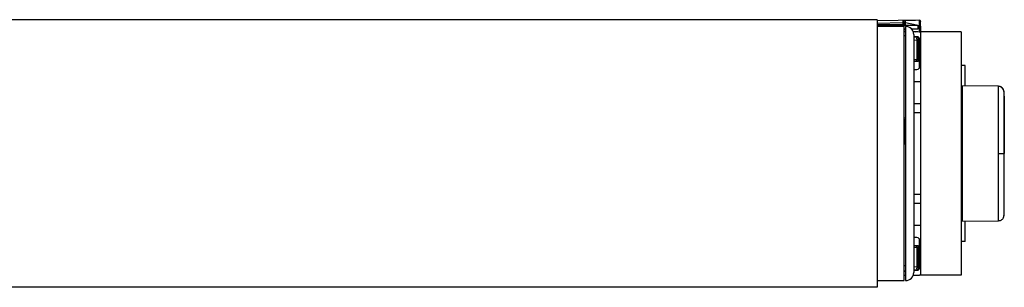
# Model space of a CAD drawing. Header units: millimetres. Extents: x 0 to 420, y 0 to 297.
# Tile 20 of 21: x 310 to 356, y 233 to 245. Entities that reach past the tile are written whole.
import ezdxf

# ---------------------------------------------------------------- set-up
doc = ezdxf.new("R2010")
doc.units = ezdxf.units.MM

msp = doc.modelspace()

# ---------------------------------------------------------------- linework, layer by layer
at = {"color": 7, "linetype": 'Continuous', "lineweight": 25}
for p, q in [((350.1181, 245.3495), (274.3164, 245.3495)), ((350.1181, 245.3495), (350.1181, 232.8422)), ((352.0752, 245.3237), (350.1181, 245.2895)), ((352.0752, 245.3203), (352.0785, 245.3203)), ((352.0785, 245.3203), (352.0785, 245.069)), ((350.1181, 245.1935), (351.3171, 245.2145)), ((351.3171, 245.1101), (350.1181, 245.1311)), ((350.1181, 245.0968), (351.3814, 245.0968)), ((351.3814, 245.0336), (350.1181, 245.0377)), ((351.3171, 245.2145), (351.3171, 245.1101)), ((351.3814, 245.1523), (351.3814, 245.2393)), ((351.3814, 245.1232), (351.3814, 245.1523)), ((351.3814, 245.0968), (352.0131, 245.0968)), ((351.3814, 245.0336), (351.3814, 245.0968)), ((351.3814, 233.158), (351.3814, 245.0336)), ((351.4446, 244.9073), (351.3814, 244.9073)), ((351.3814, 244.8871), (351.4446, 244.8739)), ((351.4424, 245.2018), (351.4424, 245.2236)), ((351.9454, 245.0968), (351.4424, 245.2018)), ((351.4446, 245.0336), (351.4446, 244.0291)), ((352.0131, 244.9073), (351.7271, 244.9073)), ((352.0131, 245.0968), (352.0131, 244.9073)), ((352.0785, 245.069), (352.0131, 245.0827)), ((352.1394, 245.2586), (352.1394, 245.2605)), ((352.1394, 245.0533), (352.1394, 245.2586)), ((352.1394, 245.0533), (352.1394, 244.7809)), ((351.4446, 244.7809), (351.3814, 244.7809)), ((351.4446, 244.5914), (351.3814, 244.5914)), ((351.7942, 244.8009), (351.89, 244.7809)), ((352.0131, 244.7809), (351.8019, 244.7809)), ((351.8236, 244.6546), (351.8236, 233.537)), ((351.9752, 244.5535), (351.8236, 244.5535)), ((351.9735, 244.5266), (351.8236, 244.5226)), ((351.8236, 244.3977), (351.9735, 244.4017)), ((351.9735, 244.4017), (351.9735, 243.4664)), ((352.0384, 243.5336), (352.0384, 244.4634)), ((352.0384, 244.4634), (352.0889, 244.4634)), ((352.0889, 244.4634), (352.0873, 244.4827)), ((352.0889, 243.5336), (352.0889, 244.4634)), ((352.1015, 243.1512), (352.1015, 244.4272)), ((354.0345, 244.7809), (352.1394, 244.7809)), ((352.1394, 244.7809), (352.1394, 233.4107)), ((354.0345, 244.7809), (354.0345, 233.4107)), ((351.4446, 244.0291), (351.4446, 233.158)), ((351.9735, 243.4664), (351.8236, 243.4699)), ((352.0384, 243.5336), (352.0889, 243.5336)), ((352.0752, 243.4537), (352.0752, 243.074)), ((351.8236, 243.4081), (351.973, 243.4046)), ((351.8236, 243.0249), (351.9752, 243.0249)), ((354.224, 243.2017), (354.0345, 243.2017)), ((354.224, 242.2526), (354.224, 243.2017)), ((351.8236, 242.4627), (352.1394, 242.4627)), ((352.1394, 242.4437), (351.8236, 242.4437)), ((352.0752, 242.4627), (352.0752, 242.4437)), ((354.0976, 242.1922), (354.0345, 242.1911)), ((355.7896, 242.2389), (354.0976, 242.2537)), ((354.0976, 235.938), (354.0976, 242.2537)), ((351.8236, 241.433), (352.1394, 241.433)), ((352.1394, 241.4141), (351.8236, 241.4141)), ((352.0752, 241.433), (352.0752, 241.4141)), ((351.3814, 240.7653), (351.4446, 240.7653)), ((351.394, 240.6823), (351.394, 239.5447)), ((352.1394, 240.9909), (351.8236, 240.9909)), ((351.3814, 239.5447), (351.4446, 239.5447)), ((356.0385, 239.0958), (356.0558, 239.0958)), ((351.8236, 237.2008), (352.1394, 237.2008)), ((351.8236, 236.7776), (352.1394, 236.7776)), ((352.1394, 236.7586), (351.8236, 236.7586)), ((352.0752, 236.7776), (352.0752, 236.7586)), ((351.8236, 235.7479), (352.1394, 235.7479)), ((352.1394, 235.729), (351.8236, 235.729)), ((352.0752, 235.7479), (352.0752, 235.729)), ((354.0345, 236.0006), (354.0976, 235.9995)), ((354.0976, 235.938), (355.7895, 235.9527)), ((354.224, 234.9899), (354.224, 235.9391)), ((355.7895, 235.9527), (355.7896, 235.9527)), ((355.7904, 235.9555), (355.8335, 235.9618)), ((351.9752, 235.1668), (351.8236, 235.1668)), ((351.973, 234.787), (351.8236, 234.7836)), ((351.8236, 234.7218), (351.9735, 234.7252)), ((351.9735, 234.7252), (351.9735, 233.79)), ((352.0752, 235.1177), (352.0752, 234.7379)), ((352.1015, 233.7644), (352.1015, 235.0404)), ((354.224, 234.9899), (354.0345, 234.9899)), ((352.0384, 233.7282), (352.0384, 234.6581)), ((352.0384, 234.6581), (352.0889, 234.6581)), ((352.0889, 233.7282), (352.0889, 234.6581)), ((351.3814, 233.8599), (351.4446, 233.8599)), ((351.9735, 233.79), (351.8236, 233.7939)), ((351.3814, 233.6186), (351.4446, 233.6186)), ((351.3814, 233.6002), (351.4446, 233.6002)), ((351.3814, 233.4107), (351.4446, 233.4107)), ((351.8019, 233.4107), (352.0131, 233.4107)), ((351.8236, 233.669), (351.9735, 233.6651)), ((351.8236, 233.6381), (351.9752, 233.6381)), ((352.0384, 233.7282), (352.0889, 233.7282)), ((352.0453, 233.4123), (352.0752, 233.4118)), ((352.0874, 233.71), (352.0889, 233.7282)), ((354.0345, 233.4107), (352.1394, 233.4107)), ((350.1181, 233.1539), (351.3814, 233.158)), ((350.1181, 232.8422), (274.3164, 232.8422))]:
    msp.add_line(p, q, dxfattribs=at)
at = {"color": 7, "linetype": 'Continuous', "lineweight": 25, "flags": 128}
for points in [[(351.3814, 240.6848), (351.3902, 240.6831), (351.4088, 240.6783), (351.424, 240.6725), (351.4353, 240.666), (351.4422, 240.6589), (351.4446, 240.6516)], [(355.7894, 239.0957), (355.8351, 239.0958), (355.8792, 239.0958), (355.9203, 239.0958), (355.957, 239.0958), (355.988, 239.0958), (356.0125, 239.0958), (356.0295, 239.0958), (356.0385, 239.0958)]]:
    msp.add_lwpolyline(points, dxfattribs=at)
at = {"color": 7, "linetype": 'Continuous', "lineweight": 25}
for centre, radius, start, end in [((352.0763, 245.2605), 0.0632, 0, 91), ((351.3438, 245.0954), 0.0305, 151.08367, 177.44071), ((351.3187, 245.1518), 0.0627, 0.45213, 91.42472), ((351.3182, 245.1232), 0.0632, 334.07066, 0), ((351.4285, 245.2962), 0.0739, 230.35336, 280.79893), ((351.4285, 245.2743), 0.0739, 230.35336, 280.79893), ((351.4286, 245.2056), 0.095, 240.23811, 278.91748), ((351.4446, 244.6546), 0.379, 0, 90), ((352.0923, 244.9965), 0.0739, 50.35336, 100.79893), ((352.0875, 244.4641), 0.1299, 151.27083, 208.72917), ((351.7118, 244.542), 0.2621, 356.63295, 2.52929), ((351.9752, 244.4634), 0.0632, 0, 91.5), ((351.9758, 244.4641), 0.0625, 267.89726, 359.33836), ((351.9752, 244.4272), 0.1263, 0, 90), ((352.0131, 244.4651), 0.3158, 66.42182, 90), ((351.5865, 245.1035), 0.7435, 306.10136, 308.99468), ((350.5991, 243.4478), 1.3745, 358.20128, 0.77631), ((350.8552, 241.9036), 1.9726, 51.79771, 53.64254), ((351.9752, 243.1512), 0.1263, 270, 0), ((355.7877, 241.9737), 0.2523, 6.17949, 89.5857), ((351.9752, 235.0404), 0.1263, 0, 90), ((350.5991, 234.7439), 1.3745, 359.22369, 1.79872), ((350.8552, 236.288), 1.9726, 306.35746, 308.20229), ((352.0875, 233.7275), 0.1299, 151.27083, 208.72917), ((351.9758, 233.7275), 0.0625, 0.66164, 92.10274), ((351.4446, 233.537), 0.379, 270, 360), ((351.9752, 233.7282), 0.0632, 268.5, 0), ((351.6668, 233.6493), 0.3072, 357.90331, 2.93445), ((351.9752, 233.7644), 0.1263, 270, 0), ((352.0131, 233.7265), 0.3158, 270, 293.57818), ((351.5865, 233.0882), 0.7435, 51.00532, 53.89864), ((352.1125, 233.4169), 0.0377, 180.14666, 187.719), ((352.0763, 233.475), 0.0632, 269, 313.69292)]:
    msp.add_arc(centre, radius, start, end, dxfattribs=at)
for centre, major_axis, ratio, start_param, end_param in [((351.3182, 238.9927), (-0.0011, 6.3177), 0.0000153, 0.0450253, 0.1745065), ((395.4639, 239.7633), (155.0716, 1.139), 0.0394615, 1.8540905, 1.8585528), ((352.0763, 239.0059), (-0.0011, 6.3177), 0.0000153, 0.0000003, 0.0325202), ((351.4446, 244.8785), (-0.0129, 1.2933), 0.0008151, 4.8937574, 4.9650136), ((352.0763, 244.7467), (0.0129, 1.2879), 0.0008219, 1.3178302, 1.5490337), ((351.9763, 243.5338), (0.0105, 0.1287), 0.9778629, 3.1986367, 4.1235639), ((351.9752, 243.5338), (0.0036, 0.0673), 0.9372733, 3.1727564, 4.0976836), ((351.9763, 234.6579), (-0.0105, 0.1287), 0.9778629, 5.301214, 6.2261412), ((351.9752, 234.6579), (-0.0036, 0.0673), 0.9372733, 5.3270943, 6.2520216)]:
    msp.add_ellipse(centre, major_axis=major_axis, ratio=ratio, start_param=start_param, end_param=end_param, dxfattribs=at)
for points, knots in [([(351.4113, 245.3078), (351.4006, 245.3075), (351.3753, 245.3069), (351.3435, 245.3056), (351.3248, 245.3045), (351.3173, 245.304), (351.3171, 245.304)], [0, 0, 0, 0, 0.291984, 0.6959149, 0.9948299, 1, 1, 1, 1]), ([(351.3171, 245.304), (351.3214, 245.3039), (351.3329, 245.3034), (351.3511, 245.2962), (351.3679, 245.2815), (351.3793, 245.2615), (351.3807, 245.2468), (351.3814, 245.2393)], [0, 0, 0, 0, 0.1198481, 0.3183141, 0.5328656, 0.7630213, 1, 1, 1, 1]), ([(351.4424, 245.2236), (351.4411, 245.2386), (351.4384, 245.2692), (351.4204, 245.2947), (351.4113, 245.3078)], [0, 0, 0, 0, 0.4885692, 1, 1, 1, 1]), ([(352.0785, 245.3203), (352.0846, 245.3196), (352.0968, 245.3181), (352.1129, 245.3098), (352.1266, 245.2975), (352.1367, 245.2802), (352.1394, 245.2663), (352.1394, 245.2587), (352.1394, 245.2586)], [0, 0, 0, 0, 0.1679428, 0.3353029, 0.5164487, 0.7333953, 0.9947379, 1, 1, 1, 1]), ([(351.3751, 245.0955), (351.3741, 245.0944), (351.3723, 245.092), (351.3657, 245.0956), (351.3528, 245.1018), (351.3441, 245.1052), (351.3347, 245.1077), (351.3269, 245.1091), (351.3213, 245.1097), (351.3184, 245.11), (351.3173, 245.1101), (351.3171, 245.1101)], [0, 0, 0, 0, 0.323343, 0.6499724, 0.7362313, 0.8229725, 0.8880053, 0.9381719, 0.9726728, 0.9963383, 1, 1, 1, 1]), ([(352.0384, 243.5336), (352.0377, 243.526), (352.0365, 243.5111), (352.0285, 243.4984), (352.0246, 243.4922)], [0, 0, 0, 0, 0.5084988, 1, 1, 1, 1]), ([(352.0752, 243.4537), (352.0791, 243.466), (352.0874, 243.492), (352.0884, 243.5192), (352.0889, 243.5336)], [0, 0, 0, 0, 0.473257, 1, 1, 1, 1]), ([(355.7894, 239.0957), (355.7894, 239.2699), (355.7895, 239.6234), (355.7895, 240.1363), (355.7894, 240.6242), (355.7895, 241.0646), (355.7895, 241.4529), (355.7893, 241.7707), (355.7895, 242.0165), (355.7895, 242.1679), (355.7894, 242.2381), (355.7895, 242.2317), (355.7895, 242.2296)], [0, 0, 0, 0, 0.1058464, 0.2147623, 0.3206097, 0.4295267, 0.5353744, 0.6442917, 0.7501405, 0.8590591, 0.9551732, 1, 1, 1, 1]), ([(356.0392, 242.0044), (356.039, 242.0066), (356.0383, 242.0169), (356.0324, 242.055), (356.0085, 242.1189), (355.9488, 242.1873), (355.8709, 242.2315), (355.8154, 242.2348), (355.7903, 242.2363)], [0, 0, 0, 0, 0.0184774, 0.0858214, 0.3054651, 0.5583136, 0.8002105, 1, 1, 1, 1]), ([(356.0558, 241.7938), (356.0537, 241.8308), (356.0493, 241.9049), (356.0419, 241.9788), (356.0382, 242.0158)], [0, 0, 0, 0, 0.4993736, 1, 1, 1, 1]), ([(356.0385, 242.0044), (356.0385, 242.0063), (356.0385, 242.0125), (356.0385, 241.9483), (356.0385, 241.8069), (356.0384, 241.5812), (356.0385, 241.2846), (356.0385, 240.9269), (356.0385, 240.5162), (356.0386, 240.066), (356.0384, 239.5878), (356.0385, 239.2598), (356.0385, 239.0958)], [0, 0, 0, 0, 0.045197, 0.1422907, 0.249512, 0.3567322, 0.4639513, 0.5711719, 0.6783794, 0.785588, 0.8927954, 1, 1, 1, 1]), ([(356.0558, 241.7793), (356.0558, 241.7817), (356.0558, 241.7885), (356.0558, 241.6737), (356.0558, 241.4433), (356.0558, 241.1103), (356.0558, 240.6881), (356.0558, 240.198), (356.0558, 239.6594), (356.0558, 239.2835), (356.0558, 239.0958)], [0, 0, 0, 0, 0.071829, 0.2046816, 0.3367394, 0.4694901, 0.6020167, 0.7343754, 0.8673414, 1, 1, 1, 1]), ([(355.7895, 235.9616), (355.7895, 235.9596), (355.7894, 235.9529), (355.7895, 236.0218), (355.7895, 236.1732), (355.7893, 236.4156), (355.7895, 236.7353), (355.7895, 237.1192), (355.7894, 237.5628), (355.7895, 238.0458), (355.7895, 238.5631), (355.7894, 238.9165), (355.7894, 239.0957)], [0, 0, 0, 0, 0.0429096, 0.1412675, 0.2470802, 0.3559615, 0.461773, 0.5706531, 0.6764643, 0.7853441, 0.8911386, 1, 1, 1, 1]), ([(356.0385, 239.0958), (356.0385, 238.9318), (356.0384, 238.6039), (356.0386, 238.1256), (356.0385, 237.6755), (356.0385, 237.2648), (356.0385, 236.9071), (356.0384, 236.6104), (356.0385, 236.3847), (356.0385, 236.2435), (356.0385, 236.1794), (356.0385, 236.1854), (356.0385, 236.1872)], [0, 0, 0, 0, 0.1074097, 0.2148222, 0.322236, 0.4296485, 0.5370744, 0.6444986, 0.7519239, 0.8593504, 0.9566299, 1, 1, 1, 1]), ([(356.0558, 236.4124), (356.0558, 236.41), (356.0558, 236.4032), (356.0558, 236.518), (356.0558, 236.7484), (356.0558, 237.0814), (356.0558, 237.5036), (356.0558, 237.9936), (356.0558, 238.5322), (356.0558, 238.9081), (356.0558, 239.0958)], [0, 0, 0, 0, 0.0718083, 0.2046638, 0.3367246, 0.4694783, 0.6020078, 0.7343695, 0.8673384, 1, 1, 1, 1]), ([(355.7907, 235.9545), (355.8198, 235.9571), (355.874, 235.962), (355.94, 236.0007), (355.9854, 236.0452), (356.0137, 236.0901), (356.0294, 236.1301), (356.0368, 236.1621), (356.0386, 236.1801), (356.0392, 236.1872)], [0, 0, 0, 0, 0.2316109, 0.431758, 0.5981677, 0.7386349, 0.8537726, 0.9421464, 1, 1, 1, 1]), ([(356.0382, 236.1758), (356.0419, 236.2128), (356.0493, 236.2867), (356.0537, 236.3608), (356.0558, 236.3978)], [0, 0, 0, 0, 0.5005685, 1, 1, 1, 1]), ([(352.0246, 234.6995), (352.0286, 234.693), (352.0366, 234.6803), (352.0378, 234.6654), (352.0384, 234.6581)], [0, 0, 0, 0, 0.5042661, 1, 1, 1, 1]), ([(352.0889, 234.6581), (352.0884, 234.6721), (352.0874, 234.6993), (352.0792, 234.7253), (352.0752, 234.7379)], [0, 0, 0, 0, 0.5136517, 1, 1, 1, 1])]:
    msp.add_open_spline(points, degree=3, knots=knots, dxfattribs=at)

doc.saveas('drawing.dxf')
